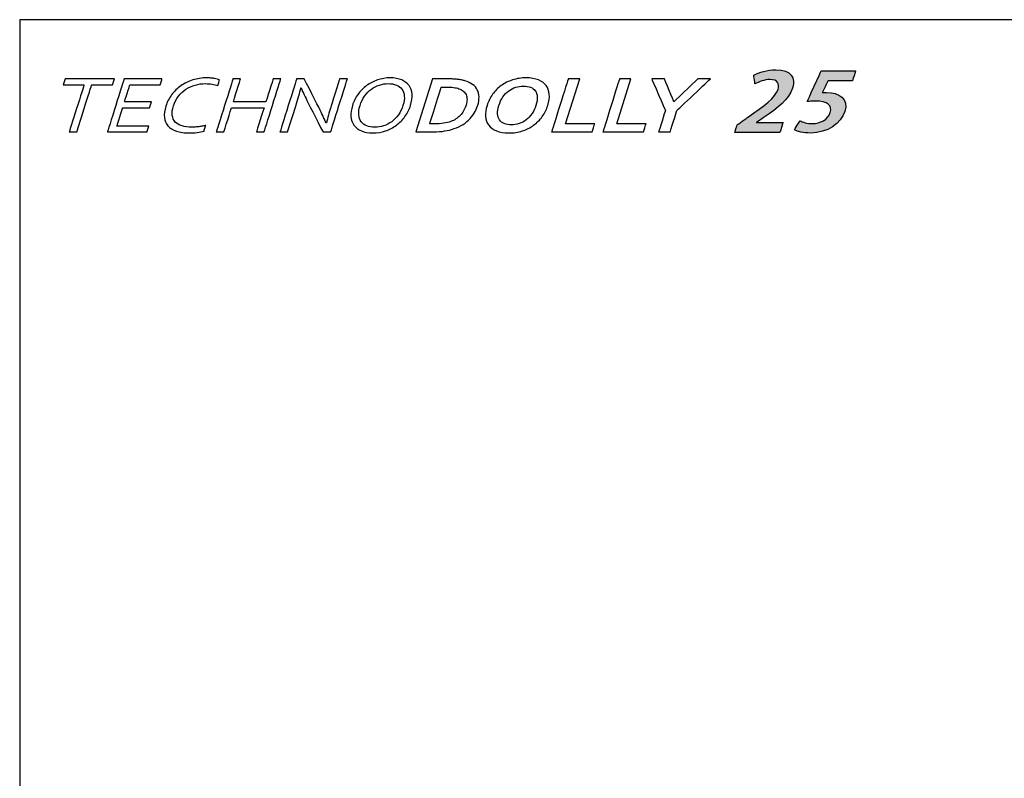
# Model space of a CAD drawing. Header units: millimetres. Extents: x -57594 to -45714, y -4242 to 13786.
# Tile 2 of 23: x -51654 to -49497, y -1703 to -42. Entities that reach past the tile are written whole.
import ezdxf

# ---------------------------------------------------------------- set-up
doc = ezdxf.new("R2010")
doc.units = ezdxf.units.MM
doc.header["$LTSCALE"] = 50
doc.layers.add('Layer 1', color=7, linetype='Continuous')

msp = doc.modelspace()

# ---------------------------------------------------------------- hatches: boundary and pattern name
h = msp.add_hatch(color=256)
h.dxf.hatch_style = 1
edge = h.paths.add_edge_path()
edge.add_spline(control_points=[(-49960.94, -191.843), (-49954.032, -169.901), (-49963.749, -151.55), (-49997.67, -151.55), (-49997.67, -151.55), (-49997.67, -151.55), (-49997.67, -151.55), (-49997.671, -151.55)], knot_values=[0.20000067, 0.20000067, 0.20000067, 0.20000067, 0.26666667, 0.26666667, 0.26666667, 0.26666668, 0.26666733, 0.26666733, 0.26666733, 0.26666733], degree=3, periodic=0)
edge.add_spline(control_points=[(-49997.671, -151.55), (-50015.887, -151.55), (-50034.015, -157.252), (-50045.873, -163.666), (-50045.873, -163.666), (-50045.873, -163.666), (-50045.873, -163.666), (-50045.873, -163.666)], knot_values=[0.26666733, 0.26666733, 0.26666733, 0.26666733, 0.33333333, 0.33333333, 0.33333333, 0.33333334, 0.333334, 0.333334, 0.333334, 0.333334], degree=3, periodic=0)
edge.add_spline(control_points=[(-50045.873, -163.666), (-50045.873, -163.667), (-50043.237, -182.55), (-50043.237, -182.55), (-50043.237, -182.55), (-50043.237, -182.55), (-50043.237, -182.55), (-50043.237, -182.55)], knot_values=[0.333334, 0.333334, 0.333334, 0.333334, 0.4, 0.4, 0.4, 0.40000001, 0.40000067, 0.40000067, 0.40000067, 0.40000067], degree=3, periodic=0)
edge.add_spline(control_points=[(-50043.237, -182.55), (-50034.446, -177.92), (-50022.144, -172.751), (-50010.624, -172.751), (-50010.624, -172.751), (-50010.624, -172.751), (-50010.624, -172.751), (-50010.624, -172.751)], knot_values=[0.40000067, 0.40000067, 0.40000067, 0.40000067, 0.46666667, 0.46666667, 0.46666667, 0.46666668, 0.46666733, 0.46666733, 0.46666733, 0.46666733], degree=3, periodic=0)
edge.add_spline(control_points=[(-50010.624, -172.751), (-49993.246, -172.751), (-49989.006, -182.551), (-49992.715, -194.339), (-49992.715, -194.339), (-49992.715, -194.34), (-49992.716, -194.34), (-49992.716, -194.34)], knot_values=[0.46666733, 0.46666733, 0.46666733, 0.46666733, 0.53333333, 0.53333333, 0.53333333, 0.53333334, 0.533334, 0.533334, 0.533334, 0.533334], degree=3, periodic=0)
edge.add_spline(control_points=[(-49992.716, -194.34), (-49998.448, -212.542), (-50021.496, -229.885), (-50059.758, -256.312), (-50059.758, -256.312), (-50059.758, -256.312), (-50059.758, -256.312), (-50059.758, -256.312)], knot_values=[0.533334, 0.533334, 0.533334, 0.533334, 0.6, 0.6, 0.6, 0.60000001, 0.600004, 0.600004, 0.600004, 0.600004], degree=3, periodic=0)
edge.add_spline(control_points=[(-50059.758, -256.312), (-50059.761, -256.314), (-50082.394, -272.347), (-50082.394, -272.347), (-50082.394, -272.347), (-50082.394, -272.347), (-50087.499, -288.56), (-50087.499, -288.56), (-50087.499, -288.56), (-50087.499, -288.56), (-49988.461, -288.56), (-49988.461, -288.56), (-49988.461, -288.56), (-49988.461, -288.56), (-49981.561, -266.645), (-49981.561, -266.645), (-49981.561, -266.645), (-49981.561, -266.645), (-50039.769, -266.645), (-50039.769, -266.645), (-50039.769, -266.645), (-50039.769, -266.645), (-50039.769, -266.645)], knot_values=[0.600004, 0.600004, 0.600004, 0.600004, 0.66666667, 0.66666667, 0.66666667, 0.66666668, 0.73333333, 0.73333333, 0.73333333, 0.73333334, 0.8, 0.8, 0.8, 0.80000001, 0.86666667, 0.86666667, 0.86666667, 0.86666668, 1, 1, 1, 1.00000067, 1.00000067, 1.00000067, 1.00000067], degree=3, periodic=0)
edge.add_spline(control_points=[(-50039.769, -266.645), (-50039.769, -266.645), (-50039.657, -266.29), (-50039.657, -266.29), (-50039.657, -266.29), (-50039.657, -266.29), (-50039.657, -266.29), (-50039.657, -266.29)], knot_values=[0.00000067, 0.00000067, 0.00000067, 0.00000067, 0.06666667, 0.06666667, 0.06666667, 0.06666668, 0.06666733, 0.06666733, 0.06666733, 0.06666733], degree=3, periodic=0)
edge.add_spline(control_points=[(-50039.657, -266.29), (-50039.656, -266.29), (-50022.99, -255.243), (-50022.99, -255.243), (-50022.99, -255.243), (-50022.99, -255.243), (-50022.99, -255.243), (-50022.989, -255.243)], knot_values=[0.06666733, 0.06666733, 0.06666733, 0.06666733, 0.13333333, 0.13333333, 0.13333333, 0.13333334, 0.133334, 0.133334, 0.133334, 0.133334], degree=3, periodic=0)
edge.add_spline(control_points=[(-50022.989, -255.243), (-49993.71, -235.408), (-49968.478, -215.779), (-49960.94, -191.844), (-49960.94, -191.844), (-49960.94, -191.844), (-49960.94, -191.844), (-49960.94, -191.843)], knot_values=[0.133334, 0.133334, 0.133334, 0.133334, 0.2, 0.2, 0.2, 0.20000001, 0.20000067, 0.20000067, 0.20000067, 0.20000067], degree=3, periodic=0)
edge = h.paths.add_edge_path()
edge.add_spline(control_points=[(-49895.493, -201.641), (-49895.492, -201.638), (-49883.07, -175.409), (-49883.07, -175.409), (-49883.07, -175.409), (-49883.07, -175.409), (-49829.533, -175.409), (-49829.533, -175.409), (-49829.533, -175.409), (-49829.533, -175.409), (-49822.725, -153.783), (-49822.725, -153.783), (-49822.725, -153.783), (-49822.725, -153.783), (-49898.134, -153.783), (-49898.134, -153.783), (-49898.134, -153.783), (-49898.134, -153.783), (-49928.867, -220.962), (-49928.867, -220.962)], knot_values=[0.600004, 0.600004, 0.600004, 0.600004, 0.66666667, 0.66666667, 0.66666667, 0.66666668, 0.73333333, 0.73333333, 0.73333333, 0.73333334, 0.8, 0.8, 0.8, 0.80000001, 0.86666667, 0.86666667, 0.86666667, 0.86666668, 1, 1, 1, 1], degree=3, periodic=0)
edge.add_spline(control_points=[(-49928.867, -220.962), (-49923.492, -220.432), (-49917.964, -220.079), (-49910.883, -220.079), (-49910.883, -220.079), (-49910.882, -220.079), (-49910.882, -220.079), (-49910.882, -220.079)], knot_values=[0, 0, 0, 0, 0.06666667, 0.06666667, 0.06666667, 0.06666668, 0.06666733, 0.06666733, 0.06666733, 0.06666733], degree=3, periodic=0)
edge.add_spline(control_points=[(-49910.882, -220.079), (-49884.215, -220.08), (-49873.107, -229.118), (-49878.184, -245.249), (-49878.184, -245.249), (-49878.184, -245.249), (-49878.184, -245.249), (-49878.184, -245.249)], knot_values=[0.06666733, 0.06666733, 0.06666733, 0.06666733, 0.13333333, 0.13333333, 0.13333333, 0.13333334, 0.133334, 0.133334, 0.133334, 0.133334], degree=3, periodic=0)
edge.add_spline(control_points=[(-49878.184, -245.249), (-49883.04, -260.668), (-49900.565, -269.354), (-49916.605, -269.354), (-49916.605, -269.354), (-49916.605, -269.354), (-49916.605, -269.354), (-49916.605, -269.354)], knot_values=[0.133334, 0.133334, 0.133334, 0.133334, 0.2, 0.2, 0.2, 0.20000001, 0.20000067, 0.20000067, 0.20000067, 0.20000067], degree=3, periodic=0)
edge.add_spline(control_points=[(-49916.605, -269.354), (-49928.687, -269.354), (-49939.084, -265.986), (-49944.44, -263.151), (-49944.44, -263.151), (-49944.44, -263.151), (-49944.44, -263.151), (-49944.44, -263.151)], knot_values=[0.20000067, 0.20000067, 0.20000067, 0.20000067, 0.26666667, 0.26666667, 0.26666667, 0.26666668, 0.26666733, 0.26666733, 0.26666733, 0.26666733], degree=3, periodic=0)
edge.add_spline(control_points=[(-49944.44, -263.151), (-49944.44, -263.151), (-49956.732, -283.005), (-49956.732, -283.005), (-49956.732, -283.005), (-49956.732, -283.005), (-49956.732, -283.005), (-49956.732, -283.005)], knot_values=[0.26666733, 0.26666733, 0.26666733, 0.26666733, 0.33333333, 0.33333333, 0.33333333, 0.33333334, 0.333334, 0.333334, 0.333334, 0.333334], degree=3, periodic=0)
edge.add_spline(control_points=[(-49956.732, -283.005), (-49950.14, -286.548), (-49937.036, -289.917), (-49921.411, -289.917), (-49921.411, -289.917), (-49921.411, -289.917), (-49921.411, -289.917), (-49921.41, -289.917)], knot_values=[0.333334, 0.333334, 0.333334, 0.333334, 0.4, 0.4, 0.4, 0.40000001, 0.40000067, 0.40000067, 0.40000067, 0.40000067], degree=3, periodic=0)
edge.add_spline(control_points=[(-49921.41, -289.917), (-49884.332, -289.916), (-49854.568, -268.824), (-49846.475, -243.119), (-49846.475, -243.119), (-49846.475, -243.118), (-49846.475, -243.118), (-49846.475, -243.118)], knot_values=[0.40000067, 0.40000067, 0.40000067, 0.40000067, 0.46666667, 0.46666667, 0.46666667, 0.46666668, 0.46666733, 0.46666733, 0.46666733, 0.46666733], degree=3, periodic=0)
edge.add_spline(control_points=[(-49846.475, -243.118), (-49837.38, -214.228), (-49859.082, -201.111), (-49886.577, -201.111), (-49886.577, -201.111), (-49886.577, -201.111), (-49886.578, -201.111), (-49886.578, -201.111)], knot_values=[0.46666733, 0.46666733, 0.46666733, 0.46666733, 0.53333333, 0.53333333, 0.53333333, 0.53333334, 0.533334, 0.533334, 0.533334, 0.533334], degree=3, periodic=0)
edge.add_spline(control_points=[(-49886.578, -201.111), (-49889.91, -201.111), (-49892.469, -201.289), (-49895.493, -201.641), (-49895.493, -201.641), (-49895.493, -201.641), (-49895.493, -201.641), (-49895.493, -201.641)], knot_values=[0.533334, 0.533334, 0.533334, 0.533334, 0.6, 0.6, 0.6, 0.60000001, 0.600004, 0.600004, 0.600004, 0.600004], degree=3, periodic=0)

# ---------------------------------------------------------------- linework, layer by layer
msp.add_lwpolyline([(-45713.773, -4241.894), (-45713.773, -41.894), (-51653.773, -41.894), (-51653.773, -4241.894)], close=True)
at = {"layer": 'Layer 1', "color": 7}
for points, knots in [([(-51528.606, -287.7), (-51528.606, -287.7), (-51545.332, -287.7), (-51545.332, -287.7), (-51545.332, -287.7), (-51545.332, -287.7), (-51512.792, -184.344), (-51512.792, -184.344), (-51512.792, -184.344), (-51512.792, -184.344), (-51558.437, -184.344), (-51558.437, -184.344), (-51558.437, -184.344), (-51558.437, -184.344), (-51554.405, -171.534), (-51554.405, -171.534), (-51554.405, -171.534), (-51554.405, -171.534), (-51446.387, -171.534), (-51446.387, -171.534), (-51446.387, -171.534), (-51446.387, -171.534), (-51450.422, -184.344), (-51450.422, -184.344), (-51450.422, -184.344), (-51450.422, -184.344), (-51496.064, -184.344), (-51496.064, -184.344), (-51496.064, -184.344), (-51496.064, -184.344), (-51528.606, -287.7), (-51528.606, -287.7)], [0, 0, 0, 0, 0.11111111, 0.11111111, 0.11111111, 0.11111112, 0.22222222, 0.22222222, 0.22222222, 0.22222223, 0.33333333, 0.33333333, 0.33333333, 0.33333334, 0.44444444, 0.44444444, 0.44444444, 0.44444445, 0.55555556, 0.55555556, 0.55555556, 0.55555557, 0.66666667, 0.66666667, 0.66666667, 0.66666668, 0.77777778, 0.77777778, 0.77777778, 0.77777779, 1, 1, 1, 1]), ([(-51440.913, -274.892), (-51440.913, -274.892), (-51370.879, -274.892), (-51370.879, -274.892), (-51370.879, -274.892), (-51370.879, -274.892), (-51374.911, -287.7), (-51374.911, -287.7), (-51374.911, -287.7), (-51374.911, -287.7), (-51461.671, -287.7), (-51461.671, -287.7), (-51461.671, -287.7), (-51461.671, -287.7), (-51425.096, -171.534), (-51425.096, -171.534), (-51425.096, -171.534), (-51425.096, -171.534), (-51342.136, -171.534), (-51342.136, -171.534), (-51342.136, -171.534), (-51342.136, -171.534), (-51346.168, -184.344), (-51346.168, -184.344), (-51346.168, -184.344), (-51346.168, -184.344), (-51412.405, -184.344), (-51412.405, -184.344), (-51412.405, -184.344), (-51412.405, -184.344), (-51424.222, -221.879), (-51424.222, -221.879), (-51424.222, -221.879), (-51424.222, -221.879), (-51365.302, -221.879), (-51365.302, -221.879), (-51365.302, -221.879), (-51365.302, -221.879), (-51369.334, -234.687), (-51369.334, -234.687), (-51369.334, -234.687), (-51369.334, -234.687), (-51428.254, -234.687), (-51428.254, -234.687), (-51428.254, -234.687), (-51428.254, -234.687), (-51440.913, -274.892), (-51440.913, -274.892)], [0, 0, 0, 0, 0.07692308, 0.07692308, 0.07692308, 0.07692309, 0.15384615, 0.15384615, 0.15384615, 0.15384616, 0.23076923, 0.23076923, 0.23076923, 0.23076924, 0.30769231, 0.30769231, 0.30769231, 0.30769232, 0.38461538, 0.38461538, 0.38461538, 0.38461539, 0.46153846, 0.46153846, 0.46153846, 0.46153847, 0.53846154, 0.53846154, 0.53846154, 0.53846155, 0.61538462, 0.61538462, 0.61538462, 0.61538463, 0.69230769, 0.69230769, 0.69230769, 0.6923077, 0.76923077, 0.76923077, 0.76923077, 0.76923078, 0.84615385, 0.84615385, 0.84615385, 0.84615386, 1, 1, 1, 1]), ([(-51246.952, -181.852), (-51254.616, -181.852), (-51262.087, -182.891), (-51269.385, -184.937), (-51269.385, -184.937), (-51276.686, -186.98), (-51283.44, -190.065), (-51289.631, -194.126), (-51289.631, -194.126), (-51295.795, -198.218), (-51301.262, -203.289), (-51305.989, -209.337), (-51305.989, -209.337), (-51310.714, -215.385), (-51314.364, -222.442), (-51316.894, -230.476), (-51316.894, -230.476), (-51319.413, -238.48), (-51320.266, -245.389), (-51319.511, -251.291), (-51319.511, -251.291), (-51318.745, -257.163), (-51316.548, -262.023), (-51312.951, -265.876), (-51312.951, -265.876), (-51309.323, -269.732), (-51304.436, -272.579), (-51298.22, -274.416), (-51298.22, -274.416), (-51292.012, -276.286), (-51284.741, -277.206), (-51276.412, -277.206), (-51276.412, -277.206), (-51274.115, -277.206), (-51271.68, -277.114), (-51269.071, -276.906), (-51269.071, -276.906), (-51266.473, -276.73), (-51263.8, -276.435), (-51261.11, -276.075), (-51261.11, -276.075), (-51258.42, -275.72), (-51255.782, -275.306), (-51253.157, -274.83), (-51253.157, -274.83), (-51250.57, -274.359), (-51248.216, -273.853), (-51246.121, -273.29), (-51246.121, -273.29), (-51246.121, -273.29), (-51250.023, -285.684), (-51250.023, -285.684), (-51250.023, -285.684), (-51254.45, -287.018), (-51259.438, -288.024), (-51264.966, -288.766), (-51264.966, -288.766), (-51270.521, -289.48), (-51276.069, -289.835), (-51281.646, -289.835), (-51281.646, -289.835), (-51293.006, -289.835), (-51302.688, -288.498), (-51310.622, -285.8), (-51310.622, -285.8), (-51318.55, -283.105), (-51324.679, -279.219), (-51329.052, -274.181), (-51329.052, -274.181), (-51333.422, -269.139), (-51335.985, -263.002), (-51336.764, -255.737), (-51336.764, -255.737), (-51337.533, -248.444), (-51336.472, -240.201), (-51333.579, -231.012), (-51333.579, -231.012), (-51330.733, -221.966), (-51326.517, -213.666), (-51320.885, -206.073), (-51320.885, -206.073), (-51315.254, -198.483), (-51308.533, -191.961), (-51300.718, -186.506), (-51300.718, -186.506), (-51292.911, -181.081), (-51284.179, -176.813), (-51274.553, -173.788), (-51274.553, -173.788), (-51264.879, -170.733), (-51254.648, -169.223), (-51243.843, -169.223), (-51243.843, -169.223), (-51240.988, -169.223), (-51238.158, -169.312), (-51235.438, -169.518), (-51235.438, -169.518), (-51232.713, -169.726), (-51230.126, -170.021), (-51227.694, -170.378), (-51227.694, -170.378), (-51225.272, -170.765), (-51223.039, -171.209), (-51221.007, -171.713), (-51221.007, -171.713), (-51219.013, -172.246), (-51217.3, -172.779), (-51215.906, -173.342), (-51215.906, -173.342), (-51215.906, -173.342), (-51219.819, -185.765), (-51219.819, -185.765), (-51219.819, -185.765), (-51223.618, -184.666), (-51227.853, -183.722), (-51232.497, -182.978), (-51232.497, -182.978), (-51237.175, -182.236), (-51241.968, -181.852), (-51246.952, -181.852)], [0, 0, 0, 0, 0.03225806, 0.03225806, 0.03225806, 0.03225807, 0.06451613, 0.06451613, 0.06451613, 0.06451614, 0.09677419, 0.09677419, 0.09677419, 0.0967742, 0.12903226, 0.12903226, 0.12903226, 0.12903227, 0.16129032, 0.16129032, 0.16129032, 0.16129033, 0.19354839, 0.19354839, 0.19354839, 0.1935484, 0.22580645, 0.22580645, 0.22580645, 0.22580646, 0.25806452, 0.25806452, 0.25806452, 0.25806453, 0.29032258, 0.29032258, 0.29032258, 0.29032259, 0.32258065, 0.32258065, 0.32258065, 0.32258066, 0.35483871, 0.35483871, 0.35483871, 0.35483872, 0.38709677, 0.38709677, 0.38709677, 0.38709678, 0.41935484, 0.41935484, 0.41935484, 0.41935485, 0.4516129, 0.4516129, 0.4516129, 0.45161291, 0.48387097, 0.48387097, 0.48387097, 0.48387098, 0.51612903, 0.51612903, 0.51612903, 0.51612904, 0.5483871, 0.5483871, 0.5483871, 0.54838711, 0.58064516, 0.58064516, 0.58064516, 0.58064517, 0.61290323, 0.61290323, 0.61290323, 0.61290324, 0.64516129, 0.64516129, 0.64516129, 0.6451613, 0.67741935, 0.67741935, 0.67741935, 0.67741936, 0.70967742, 0.70967742, 0.70967742, 0.70967743, 0.74193548, 0.74193548, 0.74193548, 0.74193549, 0.77419355, 0.77419355, 0.77419355, 0.77419356, 0.80645161, 0.80645161, 0.80645161, 0.80645162, 0.83870968, 0.83870968, 0.83870968, 0.83870969, 0.87096774, 0.87096774, 0.87096774, 0.87096775, 0.90322581, 0.90322581, 0.90322581, 0.90322582, 0.93548387, 0.93548387, 0.93548387, 0.93548388, 1, 1, 1, 1]), ([(-51185.753, -221.879), (-51185.753, -221.879), (-51114.464, -221.879), (-51114.464, -221.879), (-51114.464, -221.879), (-51114.464, -221.879), (-51098.612, -171.534), (-51098.612, -171.534), (-51098.612, -171.534), (-51098.612, -171.534), (-51081.889, -171.534), (-51081.889, -171.534), (-51081.889, -171.534), (-51081.889, -171.534), (-51118.463, -287.7), (-51118.463, -287.7), (-51118.463, -287.7), (-51118.463, -287.7), (-51135.186, -287.7), (-51135.186, -287.7), (-51135.186, -287.7), (-51135.186, -287.7), (-51118.496, -234.687), (-51118.496, -234.687), (-51118.496, -234.687), (-51118.496, -234.687), (-51189.785, -234.687), (-51189.785, -234.687), (-51189.785, -234.687), (-51189.785, -234.687), (-51206.476, -287.7), (-51206.476, -287.7), (-51206.476, -287.7), (-51206.476, -287.7), (-51223.202, -287.7), (-51223.202, -287.7), (-51223.202, -287.7), (-51223.202, -287.7), (-51186.627, -171.534), (-51186.627, -171.534), (-51186.627, -171.534), (-51186.627, -171.534), (-51169.901, -171.534), (-51169.901, -171.534), (-51169.901, -171.534), (-51169.901, -171.534), (-51185.753, -221.879), (-51185.753, -221.879)], [0, 0, 0, 0, 0.07692308, 0.07692308, 0.07692308, 0.07692309, 0.15384615, 0.15384615, 0.15384615, 0.15384616, 0.23076923, 0.23076923, 0.23076923, 0.23076924, 0.30769231, 0.30769231, 0.30769231, 0.30769232, 0.38461538, 0.38461538, 0.38461538, 0.38461539, 0.46153846, 0.46153846, 0.46153846, 0.46153847, 0.53846154, 0.53846154, 0.53846154, 0.53846155, 0.61538462, 0.61538462, 0.61538462, 0.61538463, 0.69230769, 0.69230769, 0.69230769, 0.6923077, 0.76923077, 0.76923077, 0.76923077, 0.76923078, 0.84615385, 0.84615385, 0.84615385, 0.84615386, 1, 1, 1, 1]), ([(-50997.361, -236.288), (-50992.228, -246.547), (-50987.284, -257.073), (-50982.503, -267.895), (-50982.503, -267.895), (-50982.503, -267.895), (-50981.91, -267.895), (-50981.91, -267.895), (-50981.91, -267.895), (-50979.234, -256.627), (-50976.057, -245.094), (-50972.361, -233.352), (-50972.361, -233.352), (-50972.361, -233.352), (-50952.899, -171.534), (-50952.899, -171.534), (-50952.899, -171.534), (-50952.899, -171.534), (-50936.068, -171.534), (-50936.068, -171.534), (-50936.068, -171.534), (-50936.068, -171.534), (-50972.642, -287.7), (-50972.642, -287.7), (-50972.642, -287.7), (-50972.642, -287.7), (-50989.365, -287.7), (-50989.365, -287.7), (-50989.365, -287.7), (-50989.365, -287.7), (-51022.5, -222.948), (-51022.5, -222.948), (-51022.5, -222.948), (-51028.177, -211.65), (-51033.121, -201.124), (-51037.289, -191.339), (-51037.289, -191.339), (-51037.289, -191.339), (-51037.914, -191.339), (-51037.914, -191.339), (-51037.914, -191.339), (-51040.376, -201.925), (-51043.815, -214.286), (-51048.259, -228.403), (-51048.259, -228.403), (-51048.259, -228.403), (-51066.927, -287.7), (-51066.927, -287.7), (-51066.927, -287.7), (-51066.927, -287.7), (-51083.653, -287.7), (-51083.653, -287.7), (-51083.653, -287.7), (-51083.653, -287.7), (-51047.079, -171.534), (-51047.079, -171.534), (-51047.079, -171.534), (-51047.079, -171.534), (-51030.561, -171.534), (-51030.561, -171.534), (-51030.561, -171.534), (-51030.561, -171.534), (-50997.361, -236.288), (-50997.361, -236.288)], [0, 0, 0, 0, 0.05882353, 0.05882353, 0.05882353, 0.05882354, 0.11764706, 0.11764706, 0.11764706, 0.11764707, 0.17647059, 0.17647059, 0.17647059, 0.1764706, 0.23529412, 0.23529412, 0.23529412, 0.23529413, 0.29411765, 0.29411765, 0.29411765, 0.29411766, 0.35294118, 0.35294118, 0.35294118, 0.35294119, 0.41176471, 0.41176471, 0.41176471, 0.41176472, 0.47058824, 0.47058824, 0.47058824, 0.47058825, 0.52941176, 0.52941176, 0.52941176, 0.52941177, 0.58823529, 0.58823529, 0.58823529, 0.5882353, 0.64705882, 0.64705882, 0.64705882, 0.64705883, 0.70588235, 0.70588235, 0.70588235, 0.70588236, 0.76470588, 0.76470588, 0.76470588, 0.76470589, 0.82352941, 0.82352941, 0.82352941, 0.82352942, 0.88235294, 0.88235294, 0.88235294, 0.88235295, 1, 1, 1, 1]), ([(-50797.697, -229.618), (-50800.47, -238.424), (-50804.505, -246.487), (-50809.792, -253.869), (-50809.792, -253.869), (-50815.069, -261.224), (-50821.317, -267.567), (-50828.526, -272.874), (-50828.526, -272.874), (-50835.748, -278.21), (-50843.709, -282.361), (-50852.423, -285.356), (-50852.423, -285.356), (-50861.171, -288.352), (-50870.347, -289.835), (-50880.002, -289.835), (-50880.002, -289.835), (-50890.001, -289.835), (-50898.454, -288.352), (-50905.422, -285.356), (-50905.422, -285.356), (-50912.353, -282.361), (-50917.735, -278.21), (-50921.526, -272.874), (-50921.526, -272.874), (-50925.325, -267.567), (-50927.509, -261.224), (-50928.088, -253.869), (-50928.088, -253.869), (-50928.653, -246.487), (-50927.579, -238.424), (-50924.808, -229.618), (-50924.808, -229.618), (-50922.016, -220.751), (-50917.959, -212.627), (-50912.637, -205.245), (-50912.637, -205.245), (-50907.317, -197.863), (-50901.06, -191.488), (-50893.876, -186.152), (-50893.876, -186.152), (-50886.697, -180.843), (-50878.736, -176.692), (-50869.955, -173.699), (-50869.955, -173.699), (-50861.206, -170.703), (-50851.957, -169.223), (-50842.237, -169.223), (-50842.237, -169.223), (-50832.306, -169.223), (-50823.885, -170.703), (-50816.99, -173.699), (-50816.99, -173.699), (-50810.06, -176.692), (-50804.711, -180.843), (-50800.911, -186.152), (-50800.911, -186.152), (-50797.12, -191.488), (-50794.945, -197.863), (-50794.379, -205.245), (-50794.379, -205.245), (-50793.811, -212.627), (-50794.907, -220.751), (-50797.697, -229.618)], [0, 0, 0, 0, 0.05882353, 0.05882353, 0.05882353, 0.05882354, 0.11764706, 0.11764706, 0.11764706, 0.11764707, 0.17647059, 0.17647059, 0.17647059, 0.1764706, 0.23529412, 0.23529412, 0.23529412, 0.23529413, 0.29411765, 0.29411765, 0.29411765, 0.29411766, 0.35294118, 0.35294118, 0.35294118, 0.35294119, 0.41176471, 0.41176471, 0.41176471, 0.41176472, 0.47058824, 0.47058824, 0.47058824, 0.47058825, 0.52941176, 0.52941176, 0.52941176, 0.52941177, 0.58823529, 0.58823529, 0.58823529, 0.5882353, 0.64705882, 0.64705882, 0.64705882, 0.64705883, 0.70588235, 0.70588235, 0.70588235, 0.70588236, 0.76470588, 0.76470588, 0.76470588, 0.76470589, 0.82352941, 0.82352941, 0.82352941, 0.82352942, 0.88235294, 0.88235294, 0.88235294, 0.88235295, 1, 1, 1, 1]), ([(-50786.399, -287.7), (-50786.399, -287.7), (-50749.825, -171.534), (-50749.825, -171.534), (-50749.825, -171.534), (-50749.825, -171.534), (-50713.694, -171.534), (-50713.694, -171.534), (-50713.694, -171.534), (-50710.488, -171.534), (-50707.276, -171.623), (-50704.02, -171.802), (-50704.02, -171.802), (-50700.768, -171.98), (-50697.634, -172.216), (-50694.612, -172.57), (-50694.612, -172.57), (-50691.592, -172.927), (-50688.723, -173.342), (-50685.955, -173.845), (-50685.955, -173.845), (-50683.176, -174.321), (-50680.649, -174.916), (-50678.432, -175.625), (-50678.432, -175.625), (-50671.765, -177.582), (-50666.193, -180.25), (-50661.636, -183.6), (-50661.636, -183.6), (-50657.12, -186.953), (-50653.702, -190.925), (-50651.372, -195.49), (-50651.372, -195.49), (-50649.013, -200.058), (-50647.771, -205.186), (-50647.595, -210.82), (-50647.595, -210.82), (-50647.451, -216.451), (-50648.407, -222.588), (-50650.479, -229.172), (-50650.479, -229.172), (-50652.449, -235.428), (-50655.098, -241.297), (-50658.454, -246.753), (-50658.454, -246.753), (-50661.817, -252.24), (-50665.863, -257.219), (-50670.626, -261.725), (-50670.626, -261.725), (-50675.399, -266.263), (-50680.83, -270.235), (-50687.002, -273.677), (-50687.002, -273.677), (-50693.169, -277.114), (-50700.051, -279.931), (-50707.684, -282.155), (-50707.684, -282.155), (-50714.046, -283.993), (-50721.071, -285.386), (-50728.677, -286.306), (-50728.677, -286.306), (-50736.322, -287.226), (-50744.762, -287.7), (-50753.927, -287.7), (-50753.927, -287.7), (-50753.927, -287.7), (-50786.399, -287.7), (-50786.399, -287.7)], [0, 0, 0, 0, 0.05555556, 0.05555556, 0.05555556, 0.05555557, 0.11111111, 0.11111111, 0.11111111, 0.11111112, 0.16666667, 0.16666667, 0.16666667, 0.16666668, 0.22222222, 0.22222222, 0.22222222, 0.22222223, 0.27777778, 0.27777778, 0.27777778, 0.27777779, 0.33333333, 0.33333333, 0.33333333, 0.33333334, 0.38888889, 0.38888889, 0.38888889, 0.3888889, 0.44444444, 0.44444444, 0.44444444, 0.44444445, 0.5, 0.5, 0.5, 0.50000001, 0.55555556, 0.55555556, 0.55555556, 0.55555557, 0.61111111, 0.61111111, 0.61111111, 0.61111112, 0.66666667, 0.66666667, 0.66666667, 0.66666668, 0.72222222, 0.72222222, 0.72222222, 0.72222223, 0.77777778, 0.77777778, 0.77777778, 0.77777779, 0.83333333, 0.83333333, 0.83333333, 0.83333334, 0.88888889, 0.88888889, 0.88888889, 0.8888889, 1, 1, 1, 1]), ([(-50496.93, -229.529), (-50499.723, -238.391), (-50503.741, -246.514), (-50509.029, -253.899), (-50509.029, -253.899), (-50514.313, -261.281), (-50520.675, -267.656), (-50528.027, -272.963), (-50528.027, -272.963), (-50535.385, -278.299), (-50543.663, -282.45), (-50552.887, -285.416), (-50552.887, -285.416), (-50562.072, -288.352), (-50571.943, -289.835), (-50582.502, -289.835), (-50582.502, -289.835), (-50593.061, -289.835), (-50602.001, -288.352), (-50609.335, -285.416), (-50609.335, -285.416), (-50616.695, -282.45), (-50622.359, -278.299), (-50626.358, -272.963), (-50626.358, -272.963), (-50630.363, -267.656), (-50632.679, -261.281), (-50633.315, -253.899), (-50633.315, -253.899), (-50633.951, -246.514), (-50632.893, -238.391), (-50630.103, -229.529), (-50630.103, -229.529), (-50627.311, -220.661), (-50623.254, -212.538), (-50617.969, -205.156), (-50617.969, -205.156), (-50612.685, -197.774), (-50606.355, -191.399), (-50599.006, -186.092), (-50599.006, -186.092), (-50591.648, -180.753), (-50583.371, -176.605), (-50574.143, -173.639), (-50574.143, -173.639), (-50564.962, -170.703), (-50555.087, -169.223), (-50544.529, -169.223), (-50544.529, -169.223), (-50533.97, -169.223), (-50525.032, -170.703), (-50517.696, -173.639), (-50517.696, -173.639), (-50510.338, -176.605), (-50504.675, -180.753), (-50500.675, -186.092), (-50500.675, -186.092), (-50496.668, -191.399), (-50494.319, -197.774), (-50493.683, -205.156), (-50493.683, -205.156), (-50493.044, -212.538), (-50494.14, -220.661), (-50496.93, -229.529)], [0, 0, 0, 0, 0.05882353, 0.05882353, 0.05882353, 0.05882354, 0.11764706, 0.11764706, 0.11764706, 0.11764707, 0.17647059, 0.17647059, 0.17647059, 0.1764706, 0.23529412, 0.23529412, 0.23529412, 0.23529413, 0.29411765, 0.29411765, 0.29411765, 0.29411766, 0.35294118, 0.35294118, 0.35294118, 0.35294119, 0.41176471, 0.41176471, 0.41176471, 0.41176472, 0.47058824, 0.47058824, 0.47058824, 0.47058825, 0.52941176, 0.52941176, 0.52941176, 0.52941177, 0.58823529, 0.58823529, 0.58823529, 0.5882353, 0.64705882, 0.64705882, 0.64705882, 0.64705883, 0.70588235, 0.70588235, 0.70588235, 0.70588236, 0.76470588, 0.76470588, 0.76470588, 0.76470589, 0.82352941, 0.82352941, 0.82352941, 0.82352942, 0.88235294, 0.88235294, 0.88235294, 0.88235295, 1, 1, 1, 1]), ([(-50427.169, -171.534), (-50427.169, -171.534), (-50458.142, -269.911), (-50458.142, -269.911), (-50458.142, -269.911), (-50458.142, -269.911), (-50394.24, -269.911), (-50394.24, -269.911), (-50394.24, -269.911), (-50394.24, -269.911), (-50399.842, -287.7), (-50399.842, -287.7), (-50399.842, -287.7), (-50399.842, -287.7), (-50488.831, -287.7), (-50488.831, -287.7), (-50488.831, -287.7), (-50488.831, -287.7), (-50452.257, -171.534), (-50452.257, -171.534), (-50452.257, -171.534), (-50452.257, -171.534), (-50427.169, -171.534), (-50427.169, -171.534)], [0, 0, 0, 0, 0.14285714, 0.14285714, 0.14285714, 0.14285715, 0.28571429, 0.28571429, 0.28571429, 0.2857143, 0.42857143, 0.42857143, 0.42857143, 0.42857144, 0.57142857, 0.57142857, 0.57142857, 0.57142858, 0.71428571, 0.71428571, 0.71428571, 0.71428572, 1, 1, 1, 1]), ([(-50314.765, -171.534), (-50314.765, -171.534), (-50345.738, -269.911), (-50345.738, -269.911), (-50345.738, -269.911), (-50345.738, -269.911), (-50281.836, -269.911), (-50281.836, -269.911), (-50281.836, -269.911), (-50281.836, -269.911), (-50287.434, -287.7), (-50287.434, -287.7), (-50287.434, -287.7), (-50287.434, -287.7), (-50376.426, -287.7), (-50376.426, -287.7), (-50376.426, -287.7), (-50376.426, -287.7), (-50339.852, -171.534), (-50339.852, -171.534), (-50339.852, -171.534), (-50339.852, -171.534), (-50314.765, -171.534), (-50314.765, -171.534)], [0, 0, 0, 0, 0.14285714, 0.14285714, 0.14285714, 0.14285715, 0.28571429, 0.28571429, 0.28571429, 0.2857143, 0.42857143, 0.42857143, 0.42857143, 0.42857144, 0.57142857, 0.57142857, 0.57142857, 0.57142858, 0.71428571, 0.71428571, 0.71428571, 0.71428572, 1, 1, 1, 1]), ([(-50220.65, -221.552), (-50220.65, -221.552), (-50168.489, -171.534), (-50168.489, -171.534), (-50168.489, -171.534), (-50168.489, -171.534), (-50140.753, -171.534), (-50140.753, -171.534), (-50140.753, -171.534), (-50140.753, -171.534), (-50214.34, -240.91), (-50214.34, -240.91), (-50214.34, -240.91), (-50214.34, -240.91), (-50229.071, -287.7), (-50229.071, -287.7), (-50229.071, -287.7), (-50229.071, -287.7), (-50254.159, -287.7), (-50254.159, -287.7), (-50254.159, -287.7), (-50254.159, -287.7), (-50239.427, -240.91), (-50239.427, -240.91), (-50239.427, -240.91), (-50239.427, -240.91), (-50269.326, -171.534), (-50269.326, -171.534), (-50269.326, -171.534), (-50269.326, -171.534), (-50241.557, -171.534), (-50241.557, -171.534), (-50241.557, -171.534), (-50241.557, -171.534), (-50220.929, -221.552), (-50220.929, -221.552), (-50220.929, -221.552), (-50220.929, -221.552), (-50220.65, -221.552), (-50220.65, -221.552)], [0, 0, 0, 0, 0.09090909, 0.09090909, 0.09090909, 0.0909091, 0.18181818, 0.18181818, 0.18181818, 0.18181819, 0.27272727, 0.27272727, 0.27272727, 0.27272728, 0.36363636, 0.36363636, 0.36363636, 0.36363637, 0.45454545, 0.45454545, 0.45454545, 0.45454546, 0.54545455, 0.54545455, 0.54545455, 0.54545456, 0.63636364, 0.63636364, 0.63636364, 0.63636365, 0.72727273, 0.72727273, 0.72727273, 0.72727274, 0.81818182, 0.81818182, 0.81818182, 0.81818183, 1, 1, 1, 1]), ([(-50814.211, -229.618), (-50811.746, -221.79), (-50810.802, -214.911), (-50811.329, -208.952), (-50811.329, -208.952), (-50811.86, -202.994), (-50813.597, -198.012), (-50816.555, -194.01), (-50816.555, -194.01), (-50819.548, -190.005), (-50823.577, -186.98), (-50828.68, -184.937), (-50828.68, -184.937), (-50833.754, -182.891), (-50839.591, -181.852), (-50846.215, -181.852), (-50846.215, -181.852), (-50852.796, -181.852), (-50859.328, -182.891), (-50865.688, -184.937), (-50865.688, -184.937), (-50872.076, -186.98), (-50878.011, -190.005), (-50883.523, -194.01), (-50883.523, -194.01), (-50889.002, -198.012), (-50893.879, -202.994), (-50898.16, -208.952), (-50898.16, -208.952), (-50902.44, -214.911), (-50905.826, -221.79), (-50908.291, -229.618), (-50908.291, -229.618), (-50910.753, -237.444), (-50911.692, -244.293), (-50911.129, -250.254), (-50911.129, -250.254), (-50910.556, -256.18), (-50908.77, -261.135), (-50905.812, -265.137), (-50905.812, -265.137), (-50902.822, -269.139), (-50898.782, -272.135), (-50893.67, -274.148), (-50893.67, -274.148), (-50888.597, -276.197), (-50882.714, -277.206), (-50876.027, -277.206), (-50876.027, -277.206), (-50869.441, -277.206), (-50862.954, -276.197), (-50856.663, -274.148), (-50856.663, -274.148), (-50850.35, -272.135), (-50844.462, -269.139), (-50838.95, -265.137), (-50838.95, -265.137), (-50833.473, -261.135), (-50828.605, -256.18), (-50824.332, -250.254), (-50824.332, -250.254), (-50820.051, -244.293), (-50816.674, -237.444), (-50814.211, -229.618)], [0, 0, 0, 0, 0.05882353, 0.05882353, 0.05882353, 0.05882354, 0.11764706, 0.11764706, 0.11764706, 0.11764707, 0.17647059, 0.17647059, 0.17647059, 0.1764706, 0.23529412, 0.23529412, 0.23529412, 0.23529413, 0.29411765, 0.29411765, 0.29411765, 0.29411766, 0.35294118, 0.35294118, 0.35294118, 0.35294119, 0.41176471, 0.41176471, 0.41176471, 0.41176472, 0.47058824, 0.47058824, 0.47058824, 0.47058825, 0.52941176, 0.52941176, 0.52941176, 0.52941177, 0.58823529, 0.58823529, 0.58823529, 0.5882353, 0.64705882, 0.64705882, 0.64705882, 0.64705883, 0.70588235, 0.70588235, 0.70588235, 0.70588236, 0.76470588, 0.76470588, 0.76470588, 0.76470589, 0.82352941, 0.82352941, 0.82352941, 0.82352942, 0.88235294, 0.88235294, 0.88235294, 0.88235295, 1, 1, 1, 1]), ([(-50745.398, -269.911), (-50730.799, -269.911), (-50718.828, -268.19), (-50709.53, -264.78), (-50709.53, -264.78), (-50701.287, -261.725), (-50694.371, -257.252), (-50688.807, -251.41), (-50688.807, -251.41), (-50683.238, -245.567), (-50679.003, -238.096), (-50676.138, -228.996), (-50676.138, -228.996), (-50674.644, -224.252), (-50673.93, -219.979), (-50673.946, -216.156), (-50673.946, -216.156), (-50673.959, -212.332), (-50674.663, -208.92), (-50676.029, -205.957), (-50676.029, -205.957), (-50677.385, -202.961), (-50679.404, -200.412), (-50682.01, -198.277), (-50682.01, -198.277), (-50684.637, -196.113), (-50687.814, -194.364), (-50691.524, -192.971), (-50691.524, -192.971), (-50694.99, -191.696), (-50699.02, -190.776), (-50703.571, -190.184), (-50703.571, -190.184), (-50708.169, -189.621), (-50713.407, -189.323), (-50719.331, -189.323), (-50719.331, -189.323), (-50719.331, -189.323), (-50730.339, -189.323), (-50730.339, -189.323), (-50730.339, -189.323), (-50730.339, -189.323), (-50755.71, -269.911), (-50755.71, -269.911), (-50755.71, -269.911), (-50755.71, -269.911), (-50745.398, -269.911), (-50745.398, -269.911)], [0, 0, 0, 0, 0.07692308, 0.07692308, 0.07692308, 0.07692309, 0.15384615, 0.15384615, 0.15384615, 0.15384616, 0.23076923, 0.23076923, 0.23076923, 0.23076924, 0.30769231, 0.30769231, 0.30769231, 0.30769232, 0.38461538, 0.38461538, 0.38461538, 0.38461539, 0.46153846, 0.46153846, 0.46153846, 0.46153847, 0.53846154, 0.53846154, 0.53846154, 0.53846155, 0.61538462, 0.61538462, 0.61538462, 0.61538463, 0.69230769, 0.69230769, 0.69230769, 0.6923077, 0.76923077, 0.76923077, 0.76923077, 0.76923078, 0.84615385, 0.84615385, 0.84615385, 0.84615386, 1, 1, 1, 1]), ([(-50522.854, -229.529), (-50520.624, -222.442), (-50519.693, -216.275), (-50520.077, -210.968), (-50520.077, -210.968), (-50520.426, -205.659), (-50521.858, -201.24), (-50524.369, -197.712), (-50524.369, -197.712), (-50526.85, -194.186), (-50530.303, -191.547), (-50534.703, -189.799), (-50534.703, -189.799), (-50539.098, -188.049), (-50544.263, -187.191), (-50550.187, -187.191), (-50550.187, -187.191), (-50556.11, -187.191), (-50561.815, -188.049), (-50567.316, -189.799), (-50567.316, -189.799), (-50572.814, -191.547), (-50577.931, -194.186), (-50582.629, -197.712), (-50582.629, -197.712), (-50587.365, -201.24), (-50591.578, -205.659), (-50595.272, -210.968), (-50595.272, -210.968), (-50598.995, -216.275), (-50601.95, -222.442), (-50604.18, -229.529), (-50604.18, -229.529), (-50606.401, -236.583), (-50607.34, -242.78), (-50606.959, -248.089), (-50606.959, -248.089), (-50606.607, -253.396), (-50605.165, -257.785), (-50602.651, -261.314), (-50602.651, -261.314), (-50600.167, -264.81), (-50596.711, -267.451), (-50592.322, -269.226), (-50592.322, -269.226), (-50587.925, -270.977), (-50582.77, -271.867), (-50576.846, -271.867), (-50576.846, -271.867), (-50570.923, -271.867), (-50565.205, -270.977), (-50559.709, -269.226), (-50559.709, -269.226), (-50554.2, -267.451), (-50549.086, -264.81), (-50544.393, -261.314), (-50544.393, -261.314), (-50539.661, -257.785), (-50535.455, -253.396), (-50531.764, -248.089), (-50531.764, -248.089), (-50528.038, -242.78), (-50525.075, -236.583), (-50522.854, -229.529)], [0, 0, 0, 0, 0.05882353, 0.05882353, 0.05882353, 0.05882354, 0.11764706, 0.11764706, 0.11764706, 0.11764707, 0.17647059, 0.17647059, 0.17647059, 0.1764706, 0.23529412, 0.23529412, 0.23529412, 0.23529413, 0.29411765, 0.29411765, 0.29411765, 0.29411766, 0.35294118, 0.35294118, 0.35294118, 0.35294119, 0.41176471, 0.41176471, 0.41176471, 0.41176472, 0.47058824, 0.47058824, 0.47058824, 0.47058825, 0.52941176, 0.52941176, 0.52941176, 0.52941177, 0.58823529, 0.58823529, 0.58823529, 0.5882353, 0.64705882, 0.64705882, 0.64705882, 0.64705883, 0.70588235, 0.70588235, 0.70588235, 0.70588236, 0.76470588, 0.76470588, 0.76470588, 0.76470589, 0.82352941, 0.82352941, 0.82352941, 0.82352942, 0.88235294, 0.88235294, 0.88235294, 0.88235295, 1, 1, 1, 1])]:
    msp.add_open_spline(points, degree=3, knots=knots, dxfattribs=at)
at = {"layer": 'Layer 1', "color": 253}
for points in [[(-50039.769, -266.645), (-50039.769, -266.645), (-50039.657, -266.29), (-50039.657, -266.29), (-50039.657, -266.29), (-50039.657, -266.29), (-50022.99, -255.243), (-50022.99, -255.243), (-50022.99, -255.243), (-49993.71, -235.408), (-49968.478, -215.779), (-49960.94, -191.844), (-49960.94, -191.844), (-49954.032, -169.901), (-49963.749, -151.55), (-49997.67, -151.55), (-49997.67, -151.55), (-50015.887, -151.55), (-50034.015, -157.252), (-50045.873, -163.666), (-50045.873, -163.666), (-50045.873, -163.666), (-50043.237, -182.55), (-50043.237, -182.55), (-50043.237, -182.55), (-50034.447, -177.92), (-50022.144, -172.751), (-50010.624, -172.751), (-50010.624, -172.751), (-49993.246, -172.751), (-49989.006, -182.55), (-49992.715, -194.339), (-49992.715, -194.339), (-49998.448, -212.542), (-50021.495, -229.885), (-50059.758, -256.312), (-50059.758, -256.312), (-50059.758, -256.312), (-50082.394, -272.347), (-50082.394, -272.347), (-50082.394, -272.347), (-50082.394, -272.347), (-50087.499, -288.56), (-50087.499, -288.56), (-50087.499, -288.56), (-50087.499, -288.56), (-49988.461, -288.56), (-49988.461, -288.56), (-49988.461, -288.56), (-49988.461, -288.56), (-49981.561, -266.645), (-49981.561, -266.645), (-49981.561, -266.645), (-49981.561, -266.645), (-50039.769, -266.645), (-50039.769, -266.645)], [(-49928.867, -220.962), (-49923.492, -220.432), (-49917.964, -220.079), (-49910.883, -220.079), (-49910.883, -220.079), (-49884.215, -220.079), (-49873.107, -229.118), (-49878.184, -245.249), (-49878.184, -245.249), (-49883.04, -260.668), (-49900.565, -269.354), (-49916.605, -269.354), (-49916.605, -269.354), (-49928.687, -269.354), (-49939.084, -265.986), (-49944.44, -263.151), (-49944.44, -263.151), (-49944.44, -263.151), (-49956.732, -283.005), (-49956.732, -283.005), (-49956.732, -283.005), (-49950.14, -286.548), (-49937.036, -289.917), (-49921.411, -289.917), (-49921.411, -289.917), (-49884.333, -289.917), (-49854.568, -268.824), (-49846.475, -243.119), (-49846.475, -243.119), (-49837.379, -214.229), (-49859.082, -201.111), (-49886.577, -201.111), (-49886.577, -201.111), (-49889.91, -201.111), (-49892.469, -201.289), (-49895.493, -201.641), (-49895.493, -201.641), (-49895.493, -201.641), (-49883.07, -175.409), (-49883.07, -175.409), (-49883.07, -175.409), (-49883.07, -175.409), (-49829.533, -175.409), (-49829.533, -175.409), (-49829.533, -175.409), (-49829.533, -175.409), (-49822.725, -153.783), (-49822.725, -153.783), (-49822.725, -153.783), (-49822.725, -153.783), (-49898.134, -153.783), (-49898.134, -153.783), (-49898.134, -153.783), (-49898.134, -153.783), (-49928.867, -220.962), (-49928.867, -220.962)]]:
    msp.add_open_spline(points, degree=3, knots=[0, 0, 0, 0, 0.06666667, 0.06666667, 0.06666667, 0.06666668, 0.13333333, 0.13333333, 0.13333333, 0.13333334, 0.2, 0.2, 0.2, 0.20000001, 0.26666667, 0.26666667, 0.26666667, 0.26666668, 0.33333333, 0.33333333, 0.33333333, 0.33333334, 0.4, 0.4, 0.4, 0.40000001, 0.46666667, 0.46666667, 0.46666667, 0.46666668, 0.53333333, 0.53333333, 0.53333333, 0.53333334, 0.6, 0.6, 0.6, 0.60000001, 0.66666667, 0.66666667, 0.66666667, 0.66666668, 0.73333333, 0.73333333, 0.73333333, 0.73333334, 0.8, 0.8, 0.8, 0.80000001, 0.86666667, 0.86666667, 0.86666667, 0.86666668, 1, 1, 1, 1], dxfattribs=at)

doc.saveas('drawing.dxf')
